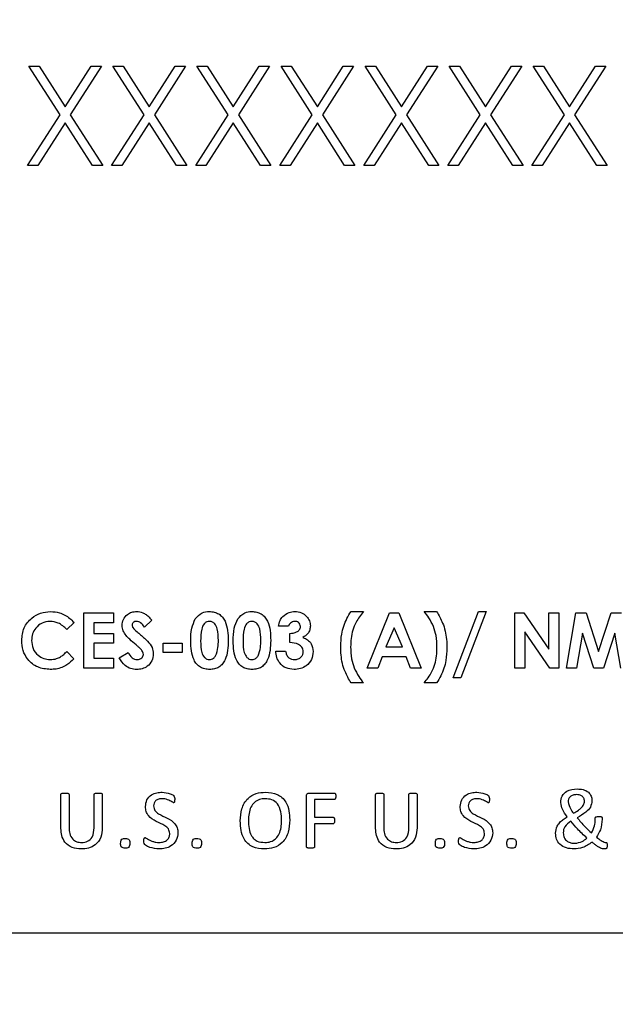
# Model space of a CAD drawing. Header units: inches. Extents: x 0.6 to 33.8, y 0 to 21.7.
# Tile 52 of 210: x 11.458 to 11.598, y 16.411 to 16.643. Entities that reach past the tile are written whole.
import ezdxf

# ---------------------------------------------------------------- set-up
doc = ezdxf.new("R2010")
doc.units = ezdxf.units.IN
doc.header["$MEASUREMENT"] = 0
doc.layers.add('FORMAT', color=7, linetype='Continuous')
doc.styles.add('SLDTEXTSTYLE3', font='TXT', dxfattribs={"width": 0.75})
doc.dimstyles.new('SLDDIMSTYLE0', dxfattribs={"dimtxt": 0.125, "dimasz": 0.13, "dimexe": 0, "dimexo": 0.0625, "dimgap": 0.03125, "dimtad": 0, "dimtih": 1, "dimtoh": 1, "dimdec": 1, "dimlfac": 4, "dimrnd": 1e-09, "dimzin": 12, "dimdsep": 46, "dimtxsty": 'SLDTEXTSTYLE3', "dimsah": 1, "dimcen": 0.09, "dimadec": 0, "dimazin": 3, "dimtfac": 1, "dimtdec": 1, "dimtofl": 0, "dimtmove": 0, "dimatfit": 3, "dimfxl": 1, "dimfrac": 2, "dimtolj": 1, "dimtzin": 12, "dimarcsym": 0})

# ---------------------------------------------------------------- blocks, each defined once
blk = doc.blocks.new('_D_1')
at = {"layer": 'FORMAT'}
for p, q in [((6.14175, 17.34011), (2.54818, 17.34011)), ((2.67318, 17.34011), (2.67318, 11.07473)), ((2.48846, 11.04934), (2.45037, 11.04934)), ((2.45037, 11.04934), (2.45037, 10.85091)), ((2.8579, 11.04934), (2.89599, 11.04934)), ((2.89599, 11.04934), (2.89599, 10.85091)), ((2.45037, 10.85091), (2.48846, 10.85091)), ((2.89599, 10.85091), (2.8579, 10.85091)), ((2.67318, 4.39851), (2.67318, 10.66388)), ((13.15451, 4.39851), (2.54818, 4.39851))]:
    blk.add_line(p, q, dxfattribs=at)
for points in [[(2.67318, 17.34011), (2.65318, 17.21011), (2.69318, 17.21011)], [(2.67318, 4.39851), (2.69318, 4.52851), (2.65318, 4.52851)]]:
    blk.add_solid(points, dxfattribs=at)
at = {"layer": 'FORMAT', "char_height": 0.125, "attachment_point": 1, "style": 'SLDTEXTSTYLE3'}
for s, insert in [('1315', (2.48846, 11.01204)), ('51.8', (2.51155, 10.82502))]:
    blk.add_mtext(s, dxfattribs=dict(at, insert=insert))

msp = doc.modelspace()

# ---------------------------------------------------------------- linework, layer by layer
at = {"color": 7, "linetype": 'Continuous'}
for p, q in [((11.45969, 16.63214), (11.46212, 16.63214)), ((11.46704, 16.62066), (11.45969, 16.63214)), ((11.46212, 16.63214), (11.46825, 16.62256)), ((11.46825, 16.62256), (11.47439, 16.63214)), ((11.47682, 16.63214), (11.46947, 16.62066)), ((11.47439, 16.63214), (11.47682, 16.63214)), ((11.47952, 16.63214), (11.48195, 16.63214)), ((11.48687, 16.62066), (11.47952, 16.63214)), ((11.48195, 16.63214), (11.48808, 16.62256)), ((11.48808, 16.62256), (11.49422, 16.63214)), ((11.49665, 16.63214), (11.4893, 16.62066)), ((11.49422, 16.63214), (11.49665, 16.63214)), ((11.49935, 16.63214), (11.50178, 16.63214)), ((11.5067, 16.62066), (11.49935, 16.63214)), ((11.50178, 16.63214), (11.50792, 16.62256)), ((11.50792, 16.62256), (11.51405, 16.63214)), ((11.51648, 16.63214), (11.50913, 16.62066)), ((11.51405, 16.63214), (11.51648, 16.63214)), ((11.52654, 16.62066), (11.51918, 16.63214)), ((11.51918, 16.63214), (11.52161, 16.63214)), ((11.52161, 16.63214), (11.52775, 16.62256)), ((11.52775, 16.62256), (11.53388, 16.63214)), ((11.53631, 16.63214), (11.52896, 16.62066)), ((11.53388, 16.63214), (11.53631, 16.63214)), ((11.53902, 16.63214), (11.54144, 16.63214)), ((11.54637, 16.62066), (11.53902, 16.63214)), ((11.54144, 16.63214), (11.54758, 16.62256)), ((11.54758, 16.62256), (11.55372, 16.63214)), ((11.55614, 16.63214), (11.5488, 16.62066)), ((11.55372, 16.63214), (11.55614, 16.63214)), ((11.55885, 16.63214), (11.56127, 16.63214)), ((11.5662, 16.62066), (11.55885, 16.63214)), ((11.56127, 16.63214), (11.56741, 16.62256)), ((11.56741, 16.62256), (11.57355, 16.63214)), ((11.57597, 16.63214), (11.56863, 16.62066)), ((11.57355, 16.63214), (11.57597, 16.63214)), ((11.57868, 16.63214), (11.58111, 16.63214)), ((11.58603, 16.62066), (11.57868, 16.63214)), ((11.58111, 16.63214), (11.58724, 16.62256)), ((11.58724, 16.62256), (11.59338, 16.63214)), ((11.59581, 16.63214), (11.58846, 16.62066)), ((11.59338, 16.63214), (11.59581, 16.63214)), ((11.45939, 16.60871), (11.46704, 16.62066)), ((11.46947, 16.62066), (11.47712, 16.60871)), ((11.47922, 16.60871), (11.48687, 16.62066)), ((11.4893, 16.62066), (11.49695, 16.60871)), ((11.49905, 16.60871), (11.5067, 16.62066)), ((11.50913, 16.62066), (11.51678, 16.60871)), ((11.51888, 16.60871), (11.52654, 16.62066)), ((11.52896, 16.62066), (11.53661, 16.60871)), ((11.53871, 16.60871), (11.54637, 16.62066)), ((11.5488, 16.62066), (11.55644, 16.60871)), ((11.55855, 16.60871), (11.5662, 16.62066)), ((11.56863, 16.62066), (11.57628, 16.60871)), ((11.57838, 16.60871), (11.58603, 16.62066)), ((11.58846, 16.62066), (11.59611, 16.60871)), ((11.46825, 16.61876), (11.46182, 16.60871)), ((11.47469, 16.60871), (11.46825, 16.61876)), ((11.48808, 16.61876), (11.48165, 16.60871)), ((11.49452, 16.60871), (11.48808, 16.61876)), ((11.50792, 16.61876), (11.50148, 16.60871)), ((11.51435, 16.60871), (11.50792, 16.61876)), ((11.52775, 16.61876), (11.52131, 16.60871)), ((11.53418, 16.60871), (11.52775, 16.61876)), ((11.54758, 16.61876), (11.54114, 16.60871)), ((11.55402, 16.60871), (11.54758, 16.61876)), ((11.56741, 16.61876), (11.56097, 16.60871)), ((11.57385, 16.60871), (11.56741, 16.61876)), ((11.58724, 16.61876), (11.58081, 16.60871)), ((11.59368, 16.60871), (11.58724, 16.61876)), ((11.46182, 16.60871), (11.45939, 16.60871)), ((11.47712, 16.60871), (11.47469, 16.60871)), ((11.48165, 16.60871), (11.47922, 16.60871)), ((11.49695, 16.60871), (11.49452, 16.60871)), ((11.50148, 16.60871), (11.49905, 16.60871)), ((11.51678, 16.60871), (11.51435, 16.60871)), ((11.52131, 16.60871), (11.51888, 16.60871)), ((11.53661, 16.60871), (11.53418, 16.60871)), ((11.54114, 16.60871), (11.53871, 16.60871)), ((11.55644, 16.60871), (11.55402, 16.60871)), ((11.56097, 16.60871), (11.55855, 16.60871)), ((11.57628, 16.60871), (11.57385, 16.60871)), ((11.58081, 16.60871), (11.57838, 16.60871)), ((11.59611, 16.60871), (11.59368, 16.60871)), ((11.47268, 16.50313), (11.47969, 16.50313)), ((11.47268, 16.49011), (11.47268, 16.50313)), ((11.47969, 16.50313), (11.47969, 16.50079)), ((11.5357, 16.50346), (11.53862, 16.50346)), ((11.53954, 16.49011), (11.5448, 16.50313)), ((11.5448, 16.50313), (11.54696, 16.50313)), ((11.54696, 16.50313), (11.55222, 16.49011)), ((11.55297, 16.50346), (11.55589, 16.50346)), ((11.55982, 16.48777), (11.56581, 16.50346)), ((11.56758, 16.50346), (11.56159, 16.48777)), ((11.56581, 16.50346), (11.56758, 16.50346)), ((11.57434, 16.50313), (11.57645, 16.50313)), ((11.57434, 16.49011), (11.57434, 16.50313)), ((11.57645, 16.50313), (11.58235, 16.49456)), ((11.58235, 16.50313), (11.58469, 16.50313)), ((11.58235, 16.49456), (11.58235, 16.50313)), ((11.58469, 16.50313), (11.58469, 16.49011)), ((11.58653, 16.49011), (11.58873, 16.50313)), ((11.58873, 16.50313), (11.59115, 16.50313)), ((11.59115, 16.50313), (11.59412, 16.49405)), ((11.59412, 16.49405), (11.59711, 16.50313)), ((11.59711, 16.50313), (11.59952, 16.50313)), ((11.47034, 16.50087), (11.46863, 16.49923)), ((11.47502, 16.50079), (11.47502, 16.49829)), ((11.47969, 16.50079), (11.47502, 16.50079)), ((11.4887, 16.50139), (11.48696, 16.49979)), ((11.47502, 16.49829), (11.47969, 16.49829)), ((11.47969, 16.49829), (11.47969, 16.49595)), ((11.52092, 16.49996), (11.51859, 16.49996)), ((11.52126, 16.49612), (11.52126, 16.49829)), ((11.54588, 16.49964), (11.54393, 16.49512)), ((11.54783, 16.49512), (11.54588, 16.49964)), ((11.57668, 16.49865), (11.57668, 16.49011)), ((11.58257, 16.49011), (11.57668, 16.49865)), ((11.59028, 16.49833), (11.5889, 16.49011)), ((11.59298, 16.49011), (11.59028, 16.49833)), ((11.59796, 16.49833), (11.59526, 16.49011)), ((11.59935, 16.49011), (11.59796, 16.49833)), ((11.47502, 16.49595), (11.47502, 16.49245)), ((11.47969, 16.49595), (11.47502, 16.49595)), ((11.49138, 16.49595), (11.49588, 16.49595)), ((11.49138, 16.49378), (11.49138, 16.49595)), ((11.49588, 16.49595), (11.49588, 16.49378)), ((11.46863, 16.49401), (11.47029, 16.49226)), ((11.48103, 16.49255), (11.48308, 16.49378)), ((11.49588, 16.49378), (11.49138, 16.49378)), ((11.51792, 16.49412), (11.52025, 16.49412)), ((11.54393, 16.49512), (11.54783, 16.49512)), ((11.47502, 16.49245), (11.47969, 16.49245)), ((11.47969, 16.49245), (11.47969, 16.49011)), ((11.54304, 16.49278), (11.54203, 16.49011)), ((11.54871, 16.49278), (11.54304, 16.49278)), ((11.54973, 16.49011), (11.54871, 16.49278)), ((11.47969, 16.49011), (11.47268, 16.49011)), ((11.54203, 16.49011), (11.53954, 16.49011)), ((11.55222, 16.49011), (11.54973, 16.49011)), ((11.57668, 16.49011), (11.57434, 16.49011)), ((11.58469, 16.49011), (11.58257, 16.49011)), ((11.5889, 16.49011), (11.58653, 16.49011)), ((11.59526, 16.49011), (11.59298, 16.49011)), ((11.53862, 16.4866), (11.5357, 16.4866)), ((11.55589, 16.4866), (11.55297, 16.4866)), ((11.56159, 16.48777), (11.55982, 16.48777)), ((11.46725, 16.45227), (11.46725, 16.46031)), ((11.46916, 16.46031), (11.46916, 16.45252)), ((11.4751, 16.45243), (11.4751, 16.46031)), ((11.47701, 16.46031), (11.47701, 16.4524)), ((11.52519, 16.44793), (11.52519, 16.45993)), ((11.52584, 16.46063), (11.53174, 16.46063)), ((11.53175, 16.4591), (11.52711, 16.4591)), ((11.52711, 16.4591), (11.52711, 16.45489)), ((11.5415, 16.45227), (11.5415, 16.46031)), ((11.54342, 16.46031), (11.54342, 16.45252)), ((11.54936, 16.45243), (11.54936, 16.46031)), ((11.55127, 16.46031), (11.55127, 16.4524)), ((11.52711, 16.45489), (11.53149, 16.45489)), ((11.59333, 16.45432), (11.59333, 16.4547)), ((11.59495, 16.45469), (11.59495, 16.45443)), ((11.53149, 16.45335), (11.52711, 16.45335)), ((11.52711, 16.45335), (11.52711, 16.44793)), ((11.37066, 16.42761), (11.91566, 16.42761))]:
    msp.add_line(p, q, dxfattribs=at)
for points, knots in [([(11.45799, 16.49664), (11.45809, 16.49765), (11.4583, 16.49967), (11.46015, 16.50192), (11.46242, 16.50323), (11.464, 16.50339), (11.46479, 16.50346)], [0, 0, 0, 0, 0.279811, 0.559029, 0.779559, 1, 1, 1, 1]), ([(11.46479, 16.50346), (11.4655, 16.5034), (11.46669, 16.5033), (11.46821, 16.50264), (11.46938, 16.50189), (11.47002, 16.50121), (11.47034, 16.50087)], [0, 0, 0, 0, 0.339461, 0.559666, 0.77983, 1, 1, 1, 1]), ([(11.48169, 16.50016), (11.48175, 16.50066), (11.48188, 16.50165), (11.48282, 16.50273), (11.48394, 16.50337), (11.48472, 16.50343), (11.48511, 16.50346)], [0, 0, 0, 0, 0.27939, 0.559145, 0.77945, 1, 1, 1, 1]), ([(11.48511, 16.50346), (11.4856, 16.50341), (11.48641, 16.50332), (11.48738, 16.50274), (11.48808, 16.50211), (11.4885, 16.50163), (11.4887, 16.50139)], [0, 0, 0, 0, 0.338975, 0.559087, 0.779482, 1, 1, 1, 1]), ([(11.49896, 16.50169), (11.49945, 16.50226), (11.50035, 16.50329), (11.50168, 16.50341), (11.50227, 16.50346)], [0, 0, 0, 0, 0.558689, 1, 1, 1, 1]), ([(11.50227, 16.50346), (11.50266, 16.50344), (11.50343, 16.50339), (11.50451, 16.50293), (11.50539, 16.50216), (11.50661, 16.50016), (11.50668, 16.49819), (11.50673, 16.49662)], [0, 0, 0, 0, 0.125414, 0.250643, 0.375848, 0.501286, 1, 1, 1, 1]), ([(11.50897, 16.50169), (11.50947, 16.50226), (11.51036, 16.50329), (11.5117, 16.50341), (11.51229, 16.50346)], [0, 0, 0, 0, 0.558689, 1, 1, 1, 1]), ([(11.51229, 16.50346), (11.51267, 16.50344), (11.51345, 16.50339), (11.51453, 16.50293), (11.51541, 16.50216), (11.51663, 16.50016), (11.5167, 16.49819), (11.51675, 16.49662)], [0, 0, 0, 0, 0.125414, 0.250643, 0.375848, 0.501286, 1, 1, 1, 1]), ([(11.51958, 16.50225), (11.52005, 16.50265), (11.5209, 16.50335), (11.52198, 16.50343), (11.52246, 16.50346)], [0, 0, 0, 0, 0.558864, 1, 1, 1, 1]), ([(11.52246, 16.50346), (11.52298, 16.50341), (11.52402, 16.50331), (11.52521, 16.5024), (11.52598, 16.50128), (11.52606, 16.50046), (11.5261, 16.50005)], [0, 0, 0, 0, 0.279898, 0.559568, 0.779842, 1, 1, 1, 1]), ([(11.53328, 16.49517), (11.53331, 16.49617), (11.53337, 16.49781), (11.53393, 16.50003), (11.53469, 16.50182), (11.53536, 16.50292), (11.5357, 16.50346)], [0, 0, 0, 0, 0.339918, 0.559885, 0.779911, 1, 1, 1, 1]), ([(11.53862, 16.50346), (11.53799, 16.50264), (11.53695, 16.50129), (11.53608, 16.49907), (11.53568, 16.49711), (11.53563, 16.49577), (11.53561, 16.4951)], [0, 0, 0, 0, 0.339641, 0.559693, 0.779802, 1, 1, 1, 1]), ([(11.55515, 16.4999), (11.55481, 16.50061), (11.55421, 16.50187), (11.55335, 16.50298), (11.55297, 16.50346)], [0, 0, 0, 0, 0.559694, 1, 1, 1, 1]), ([(11.55589, 16.50346), (11.5564, 16.50257), (11.55725, 16.50111), (11.55796, 16.49886), (11.55827, 16.49689), (11.5583, 16.49556), (11.55832, 16.4949)], [0, 0, 0, 0, 0.339917, 0.559867, 0.779889, 1, 1, 1, 1]), ([(11.46469, 16.50113), (11.46404, 16.50105), (11.46273, 16.5009), (11.4613, 16.49967), (11.46045, 16.49819), (11.46037, 16.49716), (11.46033, 16.49665)], [0, 0, 0, 0, 0.279531, 0.559156, 0.779443, 1, 1, 1, 1]), ([(11.46863, 16.49923), (11.468, 16.49982), (11.46688, 16.50087), (11.46536, 16.50105), (11.46469, 16.50113)], [0, 0, 0, 0, 0.560031, 1, 1, 1, 1]), ([(11.48508, 16.50113), (11.48494, 16.50112), (11.48466, 16.5011), (11.48432, 16.50089), (11.48408, 16.50061), (11.48405, 16.50039), (11.48403, 16.50027)], [0, 0, 0, 0, 0.28032, 0.560119, 0.780527, 1, 1, 1, 1]), ([(11.48696, 16.49979), (11.48669, 16.50015), (11.48631, 16.50065), (11.48561, 16.50107), (11.48526, 16.50111), (11.48508, 16.50113)], [0, 0, 0, 0, 0.5598, 0.780117, 1, 1, 1, 1]), ([(11.49789, 16.49649), (11.49789, 16.49751), (11.49791, 16.49932), (11.49864, 16.50097), (11.49896, 16.50169)], [0, 0, 0, 0, 0.561096, 1, 1, 1, 1]), ([(11.50233, 16.50113), (11.50209, 16.5011), (11.50162, 16.50105), (11.50083, 16.50045), (11.50025, 16.49883), (11.50023, 16.49741), (11.50022, 16.49647)], [0, 0, 0, 0, 0.124897, 0.249662, 0.498629, 1, 1, 1, 1]), ([(11.5044, 16.49662), (11.50439, 16.49754), (11.50438, 16.49892), (11.50374, 16.50042), (11.50302, 16.50104), (11.50256, 16.5011), (11.50233, 16.50113)], [0, 0, 0, 0, 0.501448, 0.750378, 0.875297, 1, 1, 1, 1]), ([(11.5079, 16.49649), (11.50791, 16.49751), (11.50793, 16.49932), (11.50865, 16.50097), (11.50897, 16.50169)], [0, 0, 0, 0, 0.561096, 1, 1, 1, 1]), ([(11.51234, 16.50113), (11.51211, 16.5011), (11.51163, 16.50105), (11.51084, 16.50045), (11.51026, 16.49883), (11.51025, 16.49741), (11.51024, 16.49647)], [0, 0, 0, 0, 0.124897, 0.249662, 0.498629, 1, 1, 1, 1]), ([(11.51441, 16.49662), (11.51441, 16.49754), (11.5144, 16.49892), (11.51375, 16.50042), (11.51303, 16.50104), (11.51257, 16.5011), (11.51234, 16.50113)], [0, 0, 0, 0, 0.5014483, 0.750378, 0.8752968, 1, 1, 1, 1]), ([(11.51859, 16.49996), (11.51867, 16.50043), (11.51883, 16.50128), (11.51935, 16.50196), (11.51958, 16.50225)], [0, 0, 0, 0, 0.560124, 1, 1, 1, 1]), ([(11.52245, 16.50113), (11.52225, 16.50111), (11.52187, 16.50107), (11.52127, 16.50068), (11.52105, 16.50023), (11.52092, 16.49996)], [0, 0, 0, 0, 0.2807863, 0.5618217, 1, 1, 1, 1]), ([(11.52376, 16.4999), (11.52374, 16.50009), (11.5237, 16.50047), (11.52333, 16.50088), (11.52289, 16.5011), (11.52259, 16.50112), (11.52245, 16.50113)], [0, 0, 0, 0, 0.279483, 0.558999, 0.779295, 1, 1, 1, 1]), ([(11.48497, 16.49559), (11.48447, 16.49602), (11.48365, 16.49673), (11.4826, 16.4978), (11.48186, 16.49889), (11.48175, 16.49974), (11.48169, 16.50016)], [0, 0, 0, 0, 0.340684, 0.561072, 0.780814, 1, 1, 1, 1]), ([(11.48403, 16.50027), (11.48404, 16.50015), (11.48407, 16.49992), (11.48419, 16.49973), (11.48425, 16.49965)], [0, 0, 0, 0, 0.559238, 1, 1, 1, 1]), ([(11.48425, 16.49965), (11.48456, 16.49932), (11.48513, 16.49874), (11.48574, 16.49821), (11.48602, 16.49797)], [0, 0, 0, 0, 0.559767, 1, 1, 1, 1]), ([(11.52126, 16.49829), (11.52181, 16.49833), (11.52265, 16.4984), (11.52344, 16.49901), (11.52372, 16.49949), (11.52375, 16.49976), (11.52376, 16.4999)], [0, 0, 0, 0, 0.500023, 0.749447, 0.874817, 1, 1, 1, 1]), ([(11.5261, 16.50005), (11.52607, 16.49973), (11.52601, 16.4991), (11.52547, 16.49806), (11.52478, 16.4976), (11.52436, 16.49732)], [0, 0, 0, 0, 0.280577, 0.561016, 1, 1, 1, 1]), ([(11.55598, 16.49497), (11.55595, 16.49591), (11.5559, 16.49759), (11.55538, 16.49919), (11.55515, 16.4999)], [0, 0, 0, 0, 0.560046, 1, 1, 1, 1]), ([(11.46475, 16.48978), (11.46373, 16.48988), (11.4617, 16.49008), (11.45943, 16.49193), (11.45816, 16.49425), (11.45805, 16.49585), (11.45799, 16.49664)], [0, 0, 0, 0, 0.279829, 0.559129, 0.779366, 1, 1, 1, 1]), ([(11.46033, 16.49665), (11.46039, 16.49598), (11.46051, 16.49465), (11.46167, 16.49312), (11.46318, 16.49225), (11.46422, 16.49216), (11.46474, 16.49211)], [0, 0, 0, 0, 0.280046, 0.55923, 0.779527, 1, 1, 1, 1]), ([(11.48602, 16.49797), (11.48633, 16.4977), (11.48691, 16.49721), (11.48745, 16.4967), (11.48769, 16.49647)], [0, 0, 0, 0, 0.560045, 1, 1, 1, 1]), ([(11.48769, 16.49647), (11.48812, 16.49598), (11.48887, 16.49512), (11.48899, 16.49398), (11.48904, 16.49348)], [0, 0, 0, 0, 0.560209, 1, 1, 1, 1]), ([(11.50234, 16.48978), (11.50196, 16.4898), (11.50119, 16.48984), (11.50011, 16.49027), (11.49924, 16.49103), (11.498, 16.49298), (11.49794, 16.49493), (11.49789, 16.49649)], [0, 0, 0, 0, 0.1254733, 0.2507361, 0.3759945, 0.5014447, 1, 1, 1, 1]), ([(11.50022, 16.49647), (11.50023, 16.49556), (11.50024, 16.49421), (11.50092, 16.49275), (11.50165, 16.49219), (11.5021, 16.49214), (11.50233, 16.49211)], [0, 0, 0, 0, 0.501409, 0.750151, 0.875083, 1, 1, 1, 1]), ([(11.50673, 16.49662), (11.50668, 16.49505), (11.50661, 16.49309), (11.50543, 16.49109), (11.50458, 16.49029), (11.50349, 16.48984), (11.50272, 16.4898), (11.50234, 16.48978)], [0, 0, 0, 0, 0.498809, 0.624259, 0.74943, 0.874575, 1, 1, 1, 1]), ([(11.50375, 16.49301), (11.50398, 16.49366), (11.50439, 16.49483), (11.50439, 16.49607), (11.5044, 16.49662)], [0, 0, 0, 0, 0.558417, 1, 1, 1, 1]), ([(11.51235, 16.48978), (11.51197, 16.4898), (11.51121, 16.48984), (11.51013, 16.49027), (11.50926, 16.49103), (11.50802, 16.49298), (11.50795, 16.49493), (11.5079, 16.49649)], [0, 0, 0, 0, 0.1254733, 0.2507361, 0.3759945, 0.5014447, 1, 1, 1, 1]), ([(11.51024, 16.49647), (11.51024, 16.49556), (11.51025, 16.49421), (11.51094, 16.49275), (11.51167, 16.49219), (11.51212, 16.49214), (11.51234, 16.49211)], [0, 0, 0, 0, 0.501409, 0.750151, 0.875083, 1, 1, 1, 1]), ([(11.51675, 16.49662), (11.51669, 16.49505), (11.51662, 16.49309), (11.51544, 16.49109), (11.51459, 16.49029), (11.51351, 16.48984), (11.51274, 16.4898), (11.51235, 16.48978)], [0, 0, 0, 0, 0.498809, 0.624259, 0.74943, 0.874575, 1, 1, 1, 1]), ([(11.51377, 16.49301), (11.514, 16.49366), (11.51441, 16.49483), (11.51441, 16.49607), (11.51441, 16.49662)], [0, 0, 0, 0, 0.558417, 1, 1, 1, 1]), ([(11.52443, 16.49401), (11.52441, 16.49419), (11.52438, 16.49455), (11.52404, 16.49518), (11.52305, 16.49598), (11.52197, 16.49607), (11.52126, 16.49612)], [0, 0, 0, 0, 0.125515, 0.250976, 0.500907, 1, 1, 1, 1]), ([(11.52436, 16.49732), (11.52474, 16.49716), (11.5255, 16.49685), (11.52653, 16.49571), (11.52668, 16.49464), (11.52677, 16.49399)], [0, 0, 0, 0, 0.2810579, 0.5617837, 1, 1, 1, 1]), ([(11.46474, 16.49211), (11.46525, 16.49215), (11.46608, 16.49222), (11.46714, 16.49273), (11.46793, 16.49332), (11.46839, 16.49378), (11.46863, 16.49401)], [0, 0, 0, 0, 0.339413, 0.559372, 0.779616, 1, 1, 1, 1]), ([(11.48308, 16.49378), (11.48337, 16.49333), (11.48376, 16.4927), (11.48459, 16.49218), (11.48501, 16.49214), (11.48521, 16.49211)], [0, 0, 0, 0, 0.559407, 0.779869, 1, 1, 1, 1]), ([(11.4867, 16.49335), (11.48668, 16.49351), (11.48664, 16.49384), (11.48634, 16.49431), (11.48593, 16.49474), (11.48546, 16.49518), (11.48514, 16.49545), (11.48497, 16.49559)], [0, 0, 0, 0, 0.169483, 0.339295, 0.559405, 0.7797, 1, 1, 1, 1]), ([(11.48904, 16.49348), (11.48898, 16.49292), (11.48885, 16.49178), (11.48778, 16.49053), (11.48646, 16.48987), (11.48557, 16.48981), (11.48513, 16.48978)], [0, 0, 0, 0, 0.27962, 0.558958, 0.779223, 1, 1, 1, 1]), ([(11.52225, 16.48978), (11.52161, 16.48984), (11.52032, 16.48996), (11.51887, 16.49114), (11.51809, 16.49261), (11.51798, 16.49362), (11.51792, 16.49412)], [0, 0, 0, 0, 0.279836, 0.558867, 0.779159, 1, 1, 1, 1]), ([(11.52025, 16.49412), (11.52032, 16.49382), (11.52044, 16.49323), (11.52096, 16.49253), (11.52167, 16.49216), (11.52214, 16.49213), (11.52238, 16.49211)], [0, 0, 0, 0, 0.280478, 0.559285, 0.77945, 1, 1, 1, 1]), ([(11.52677, 16.49399), (11.52668, 16.49335), (11.52652, 16.49205), (11.52527, 16.49066), (11.52377, 16.48988), (11.52276, 16.48981), (11.52225, 16.48978)], [0, 0, 0, 0, 0.279288, 0.558901, 0.779272, 1, 1, 1, 1]), ([(11.52238, 16.49211), (11.52267, 16.49214), (11.52326, 16.49219), (11.52394, 16.49269), (11.52436, 16.49333), (11.52441, 16.49379), (11.52443, 16.49401)], [0, 0, 0, 0, 0.280064, 0.559769, 0.77991, 1, 1, 1, 1]), ([(11.5357, 16.4866), (11.53519, 16.48749), (11.53434, 16.48896), (11.53362, 16.49121), (11.53332, 16.49318), (11.53329, 16.49451), (11.53328, 16.49517)], [0, 0, 0, 0, 0.3399168, 0.5598679, 0.7798905, 1, 1, 1, 1]), ([(11.53561, 16.4951), (11.53564, 16.49416), (11.5357, 16.49247), (11.53621, 16.49087), (11.53644, 16.49016)], [0, 0, 0, 0, 0.560043, 1, 1, 1, 1]), ([(11.55297, 16.4866), (11.55361, 16.48742), (11.55465, 16.48878), (11.55551, 16.491), (11.55592, 16.49296), (11.55596, 16.4943), (11.55598, 16.49497)], [0, 0, 0, 0, 0.3396359, 0.5596947, 0.7798041, 1, 1, 1, 1]), ([(11.55832, 16.4949), (11.55828, 16.4939), (11.55822, 16.49226), (11.55766, 16.49004), (11.55691, 16.48825), (11.55623, 16.48715), (11.55589, 16.4866)], [0, 0, 0, 0, 0.339923, 0.559885, 0.779902, 1, 1, 1, 1]), ([(11.47029, 16.49226), (11.46977, 16.49178), (11.46891, 16.49098), (11.46747, 16.4902), (11.46613, 16.48983), (11.46521, 16.4898), (11.46475, 16.48978)], [0, 0, 0, 0, 0.340043, 0.5599746, 0.7799161, 1, 1, 1, 1]), ([(11.48513, 16.48978), (11.48464, 16.48981), (11.48366, 16.48989), (11.48208, 16.49078), (11.48142, 16.49188), (11.48103, 16.49255)], [0, 0, 0, 0, 0.28046, 0.560399, 1, 1, 1, 1]), ([(11.48521, 16.49211), (11.48542, 16.49213), (11.48582, 16.49216), (11.48629, 16.49247), (11.48664, 16.49287), (11.48668, 16.49319), (11.4867, 16.49335)], [0, 0, 0, 0, 0.280345, 0.5601946, 0.7804347, 1, 1, 1, 1]), ([(11.50233, 16.49211), (11.50249, 16.49213), (11.50282, 16.49215), (11.50336, 16.49244), (11.5036, 16.49279), (11.50375, 16.49301)], [0, 0, 0, 0, 0.2802665, 0.5604448, 1, 1, 1, 1]), ([(11.51234, 16.49211), (11.51251, 16.49213), (11.51284, 16.49215), (11.51337, 16.49244), (11.51362, 16.49279), (11.51377, 16.49301)], [0, 0, 0, 0, 0.280266, 0.560445, 1, 1, 1, 1]), ([(11.53644, 16.49016), (11.53678, 16.48946), (11.53738, 16.48819), (11.53824, 16.48709), (11.53862, 16.4866)], [0, 0, 0, 0, 0.5596913, 1, 1, 1, 1]), ([(11.58517, 16.45836), (11.58523, 16.4589), (11.58534, 16.45997), (11.58681, 16.4614), (11.5882, 16.46152), (11.58906, 16.46159)], [0, 0, 0, 0, 0.280578, 0.560159, 1, 1, 1, 1]), ([(11.58906, 16.46159), (11.58953, 16.46157), (11.59047, 16.46152), (11.5917, 16.46096), (11.59244, 16.45993), (11.5925, 16.45919), (11.59254, 16.45882)], [0, 0, 0, 0, 0.281074, 0.560489, 0.779838, 1, 1, 1, 1]), ([(11.46725, 16.46031), (11.46725, 16.46036), (11.46726, 16.46043), (11.46733, 16.46049), (11.46746, 16.46056), (11.46775, 16.46061), (11.46803, 16.46062), (11.46821, 16.46063)], [0, 0, 0, 0, 0.1241684, 0.1868028, 0.249518, 0.4996555, 1, 1, 1, 1]), ([(11.46821, 16.46063), (11.46839, 16.46062), (11.46866, 16.46061), (11.46896, 16.46056), (11.46908, 16.46049), (11.46915, 16.46043), (11.46916, 16.46036), (11.46916, 16.46031)], [0, 0, 0, 0, 0.500443, 0.750603, 0.813116, 0.875861, 1, 1, 1, 1]), ([(11.4751, 16.46031), (11.47511, 16.46036), (11.47512, 16.46043), (11.47518, 16.46049), (11.47531, 16.46056), (11.4756, 16.46061), (11.47588, 16.46062), (11.47606, 16.46063)], [0, 0, 0, 0, 0.124166, 0.1868, 0.249513, 0.499632, 1, 1, 1, 1]), ([(11.47606, 16.46063), (11.47624, 16.46062), (11.47651, 16.46061), (11.47683, 16.46055), (11.47697, 16.46046), (11.47701, 16.46038), (11.47701, 16.46033), (11.47701, 16.46031)], [0, 0, 0, 0, 0.5003443, 0.7504079, 0.8748034, 0.9372707, 1, 1, 1, 1]), ([(11.4872, 16.45741), (11.48726, 16.45796), (11.48739, 16.45906), (11.48851, 16.46022), (11.48983, 16.46074), (11.49069, 16.4608), (11.49112, 16.46082)], [0, 0, 0, 0, 0.27945, 0.558191, 0.778879, 1, 1, 1, 1]), ([(11.49116, 16.45929), (11.49088, 16.45927), (11.49032, 16.45924), (11.4896, 16.45886), (11.48918, 16.45824), (11.48914, 16.4578), (11.48911, 16.45757)], [0, 0, 0, 0, 0.280395, 0.559888, 0.779724, 1, 1, 1, 1]), ([(11.49112, 16.46082), (11.49174, 16.46074), (11.49268, 16.46061), (11.49378, 16.46018), (11.49411, 16.4596), (11.4941, 16.45928), (11.49409, 16.45911)], [0, 0, 0, 0, 0.500836, 0.751614, 0.874259, 1, 1, 1, 1]), ([(11.49383, 16.45833), (11.49355, 16.45849), (11.49308, 16.45874), (11.49241, 16.45907), (11.4918, 16.45926), (11.49137, 16.45928), (11.49116, 16.45929)], [0, 0, 0, 0, 0.338966, 0.559416, 0.779717, 1, 1, 1, 1]), ([(11.49409, 16.45911), (11.49409, 16.45897), (11.49408, 16.45874), (11.49404, 16.45848), (11.49396, 16.45838), (11.49389, 16.45834), (11.49385, 16.45833), (11.49383, 16.45833)], [0, 0, 0, 0, 0.500259, 0.75028, 0.875028, 0.937113, 1, 1, 1, 1]), ([(11.50957, 16.45405), (11.50962, 16.45501), (11.50974, 16.45692), (11.51109, 16.45936), (11.51328, 16.46067), (11.51479, 16.46077), (11.51554, 16.46082)], [0, 0, 0, 0, 0.280854, 0.559699, 0.77945, 1, 1, 1, 1]), ([(11.51544, 16.45929), (11.51498, 16.45926), (11.51406, 16.4592), (11.51285, 16.45846), (11.51164, 16.45683), (11.51155, 16.45526), (11.51148, 16.45416)], [0, 0, 0, 0, 0.187207, 0.37388, 0.560798, 1, 1, 1, 1]), ([(11.51933, 16.45414), (11.5193, 16.45483), (11.51925, 16.4562), (11.51855, 16.45805), (11.51707, 16.45918), (11.51598, 16.45925), (11.51544, 16.45929)], [0, 0, 0, 0, 0.281331, 0.560759, 0.779821, 1, 1, 1, 1]), ([(11.51554, 16.46082), (11.51648, 16.46075), (11.51835, 16.4606), (11.52039, 16.45874), (11.52115, 16.45645), (11.52121, 16.455), (11.52125, 16.45427)], [0, 0, 0, 0, 0.280125, 0.557975, 0.778648, 1, 1, 1, 1]), ([(11.52519, 16.45993), (11.52519, 16.46003), (11.5252, 16.46024), (11.52537, 16.46048), (11.5256, 16.46061), (11.52576, 16.46062), (11.52584, 16.46063)], [0, 0, 0, 0, 0.280388, 0.558174, 0.779181, 1, 1, 1, 1]), ([(11.53174, 16.46063), (11.53178, 16.46063), (11.53186, 16.46062), (11.53198, 16.46051), (11.53208, 16.46025), (11.53208, 16.46001), (11.53208, 16.45985)], [0, 0, 0, 0, 0.124016, 0.249321, 0.499116, 1, 1, 1, 1]), ([(11.53208, 16.45985), (11.53208, 16.4597), (11.53208, 16.45947), (11.53198, 16.45922), (11.53187, 16.45912), (11.53179, 16.45911), (11.53175, 16.4591)], [0, 0, 0, 0, 0.500832, 0.750207, 0.875249, 1, 1, 1, 1]), ([(11.5415, 16.46031), (11.54151, 16.46036), (11.54152, 16.46043), (11.54159, 16.46049), (11.54171, 16.46056), (11.54201, 16.46061), (11.54228, 16.46062), (11.54247, 16.46063)], [0, 0, 0, 0, 0.124168, 0.186803, 0.249518, 0.499656, 1, 1, 1, 1]), ([(11.54247, 16.46063), (11.54265, 16.46062), (11.54292, 16.46061), (11.54322, 16.46056), (11.54334, 16.46049), (11.5434, 16.46043), (11.54341, 16.46036), (11.54342, 16.46031)], [0, 0, 0, 0, 0.500443, 0.750603, 0.813116, 0.875861, 1, 1, 1, 1]), ([(11.54936, 16.46031), (11.54936, 16.46036), (11.54937, 16.46043), (11.54944, 16.46049), (11.54956, 16.46056), (11.54986, 16.46061), (11.55014, 16.46062), (11.55032, 16.46063)], [0, 0, 0, 0, 0.124166, 0.1868, 0.249513, 0.499632, 1, 1, 1, 1]), ([(11.55032, 16.46063), (11.5505, 16.46062), (11.55077, 16.46061), (11.55109, 16.46055), (11.55122, 16.46046), (11.55127, 16.46038), (11.55127, 16.46033), (11.55127, 16.46031)], [0, 0, 0, 0, 0.500344, 0.750408, 0.874803, 0.937271, 1, 1, 1, 1]), ([(11.56146, 16.45741), (11.56152, 16.45796), (11.56164, 16.45906), (11.56277, 16.46022), (11.56409, 16.46074), (11.56495, 16.4608), (11.56538, 16.46082)], [0, 0, 0, 0, 0.27945, 0.558191, 0.778879, 1, 1, 1, 1]), ([(11.56542, 16.45929), (11.56514, 16.45927), (11.56458, 16.45924), (11.56386, 16.45886), (11.56344, 16.45824), (11.56339, 16.4578), (11.56337, 16.45757)], [0, 0, 0, 0, 0.280395, 0.559888, 0.779724, 1, 1, 1, 1]), ([(11.56538, 16.46082), (11.566, 16.46074), (11.56694, 16.46061), (11.56803, 16.46018), (11.56837, 16.4596), (11.56836, 16.45928), (11.56835, 16.45911)], [0, 0, 0, 0, 0.500836, 0.751614, 0.874259, 1, 1, 1, 1]), ([(11.56809, 16.45833), (11.5678, 16.45849), (11.56733, 16.45874), (11.56666, 16.45907), (11.56605, 16.45926), (11.56563, 16.45928), (11.56542, 16.45929)], [0, 0, 0, 0, 0.338966, 0.559416, 0.779717, 1, 1, 1, 1]), ([(11.56835, 16.45911), (11.56835, 16.45897), (11.56834, 16.45874), (11.56829, 16.45848), (11.56821, 16.45838), (11.56815, 16.45834), (11.56811, 16.45833), (11.56809, 16.45833)], [0, 0, 0, 0, 0.500259, 0.7502802, 0.8750279, 0.9371127, 1, 1, 1, 1]), ([(11.5889, 16.46025), (11.58863, 16.46023), (11.58807, 16.4602), (11.58738, 16.4598), (11.58699, 16.45918), (11.58695, 16.45875), (11.58693, 16.45853)], [0, 0, 0, 0, 0.280381, 0.559775, 0.779639, 1, 1, 1, 1]), ([(11.58817, 16.45584), (11.58856, 16.45607), (11.58922, 16.45646), (11.59004, 16.45712), (11.59065, 16.45781), (11.59074, 16.45841), (11.59078, 16.45871)], [0, 0, 0, 0, 0.34092, 0.561385, 0.781186, 1, 1, 1, 1]), ([(11.59078, 16.45871), (11.59075, 16.45896), (11.59068, 16.45948), (11.58997, 16.46016), (11.58931, 16.46021), (11.5889, 16.46025)], [0, 0, 0, 0, 0.280431, 0.560334, 1, 1, 1, 1]), ([(11.59254, 16.45882), (11.59246, 16.45829), (11.59232, 16.45723), (11.59091, 16.45588), (11.58975, 16.4552), (11.58905, 16.45479)], [0, 0, 0, 0, 0.278265, 0.558263, 1, 1, 1, 1]), ([(11.49294, 16.45107), (11.49288, 16.45145), (11.49274, 16.45222), (11.49145, 16.45318), (11.48971, 16.45385), (11.48805, 16.4549), (11.48728, 16.45626), (11.48723, 16.45703), (11.4872, 16.45741)], [0, 0, 0, 0, 0.123574, 0.248604, 0.499972, 0.749538, 0.874738, 1, 1, 1, 1]), ([(11.48911, 16.45757), (11.48918, 16.45719), (11.48932, 16.45643), (11.49061, 16.45547), (11.49232, 16.45478), (11.494, 16.45376), (11.49478, 16.45241), (11.49483, 16.45164), (11.49486, 16.45126)], [0, 0, 0, 0, 0.123608, 0.248647, 0.499997, 0.749632, 0.874764, 1, 1, 1, 1]), ([(11.5672, 16.45107), (11.56713, 16.45145), (11.567, 16.45222), (11.56571, 16.45318), (11.56397, 16.45385), (11.56231, 16.4549), (11.56153, 16.45626), (11.56148, 16.45703), (11.56146, 16.45741)], [0, 0, 0, 0, 0.123574, 0.248604, 0.499972, 0.749538, 0.874738, 1, 1, 1, 1]), ([(11.56337, 16.45757), (11.56344, 16.45719), (11.56358, 16.45643), (11.56486, 16.45547), (11.56658, 16.45478), (11.56825, 16.45376), (11.56904, 16.45241), (11.56909, 16.45164), (11.56912, 16.45126)], [0, 0, 0, 0, 0.123608, 0.248647, 0.499997, 0.749632, 0.874764, 1, 1, 1, 1]), ([(11.58668, 16.45503), (11.58625, 16.45559), (11.58549, 16.45659), (11.58527, 16.45782), (11.58517, 16.45836)], [0, 0, 0, 0, 0.561964, 1, 1, 1, 1]), ([(11.58693, 16.45853), (11.58707, 16.45798), (11.58732, 16.45701), (11.58791, 16.45619), (11.58817, 16.45584)], [0, 0, 0, 0, 0.557258, 1, 1, 1, 1]), ([(11.51528, 16.44742), (11.51433, 16.44749), (11.51245, 16.44762), (11.5098, 16.45008), (11.50965, 16.45254), (11.50957, 16.45405)], [0, 0, 0, 0, 0.281158, 0.559865, 1, 1, 1, 1]), ([(11.51148, 16.45416), (11.51154, 16.45288), (11.51161, 16.45128), (11.51276, 16.44979), (11.51379, 16.44907), (11.51474, 16.449), (11.51537, 16.44895)], [0, 0, 0, 0, 0.498647, 0.624268, 0.749909, 1, 1, 1, 1]), ([(11.52125, 16.45427), (11.52119, 16.4533), (11.52108, 16.45138), (11.51976, 16.44891), (11.51756, 16.44758), (11.51604, 16.44747), (11.51528, 16.44742)], [0, 0, 0, 0, 0.280876, 0.559828, 0.779497, 1, 1, 1, 1]), ([(11.51537, 16.44895), (11.51583, 16.44898), (11.51676, 16.44904), (11.51798, 16.44978), (11.51917, 16.45145), (11.51927, 16.45303), (11.51933, 16.45414)], [0, 0, 0, 0, 0.187217, 0.373858, 0.560702, 1, 1, 1, 1]), ([(11.53149, 16.45489), (11.53153, 16.45488), (11.5316, 16.45487), (11.53172, 16.45477), (11.53182, 16.45451), (11.53182, 16.45428), (11.53182, 16.45413)], [0, 0, 0, 0, 0.124241, 0.249413, 0.498778, 1, 1, 1, 1]), ([(11.53182, 16.45413), (11.53182, 16.45397), (11.53182, 16.45374), (11.53171, 16.45349), (11.5316, 16.45338), (11.53153, 16.45336), (11.53149, 16.45335)], [0, 0, 0, 0, 0.500996, 0.750374, 0.87581, 1, 1, 1, 1]), ([(11.58396, 16.45113), (11.58403, 16.4517), (11.58414, 16.45264), (11.58493, 16.4537), (11.58576, 16.45443), (11.58637, 16.45483), (11.58668, 16.45503)], [0, 0, 0, 0, 0.338443, 0.558716, 0.779277, 1, 1, 1, 1]), ([(11.58905, 16.45479), (11.58964, 16.45409), (11.59071, 16.45284), (11.59191, 16.45171), (11.59244, 16.45121)], [0, 0, 0, 0, 0.559945, 1, 1, 1, 1]), ([(11.59244, 16.45121), (11.59272, 16.45176), (11.59323, 16.45274), (11.5933, 16.45383), (11.59333, 16.45432)], [0, 0, 0, 0, 0.559348, 1, 1, 1, 1]), ([(11.59333, 16.4547), (11.59333, 16.45474), (11.59333, 16.45482), (11.5934, 16.45494), (11.5935, 16.45501), (11.59375, 16.45508), (11.59396, 16.45508), (11.59412, 16.45508)], [0, 0, 0, 0, 0.125346, 0.249323, 0.374207, 0.499528, 1, 1, 1, 1]), ([(11.59495, 16.45443), (11.59488, 16.45358), (11.59474, 16.45207), (11.59397, 16.45078), (11.59363, 16.45021)], [0, 0, 0, 0, 0.5597345, 1, 1, 1, 1]), ([(11.59412, 16.45508), (11.5943, 16.45508), (11.59452, 16.45509), (11.59478, 16.45502), (11.59489, 16.45495), (11.59495, 16.45482), (11.59495, 16.45473), (11.59495, 16.45469)], [0, 0, 0, 0, 0.500506, 0.625816, 0.750129, 0.874796, 1, 1, 1, 1]), ([(11.47203, 16.44742), (11.4713, 16.44748), (11.46986, 16.44759), (11.46815, 16.44885), (11.46735, 16.45056), (11.46728, 16.4517), (11.46725, 16.45227)], [0, 0, 0, 0, 0.2803341, 0.5588801, 0.779092, 1, 1, 1, 1]), ([(11.46916, 16.45252), (11.46919, 16.45203), (11.46924, 16.45104), (11.46987, 16.44977), (11.47097, 16.44904), (11.47175, 16.44898), (11.47214, 16.44895)], [0, 0, 0, 0, 0.280994, 0.560064, 0.779607, 1, 1, 1, 1]), ([(11.47701, 16.4524), (11.47695, 16.45165), (11.47683, 16.45015), (11.47556, 16.44837), (11.47379, 16.44752), (11.47261, 16.44745), (11.47203, 16.44742)], [0, 0, 0, 0, 0.280283, 0.558975, 0.779112, 1, 1, 1, 1]), ([(11.47214, 16.44895), (11.47263, 16.44899), (11.47361, 16.44908), (11.47494, 16.45038), (11.47504, 16.45165), (11.4751, 16.45243)], [0, 0, 0, 0, 0.280855, 0.560011, 1, 1, 1, 1]), ([(11.54628, 16.44742), (11.54556, 16.44748), (11.54411, 16.44759), (11.54241, 16.44885), (11.5416, 16.45056), (11.54154, 16.4517), (11.5415, 16.45227)], [0, 0, 0, 0, 0.280334, 0.55888, 0.779092, 1, 1, 1, 1]), ([(11.54342, 16.45252), (11.54344, 16.45203), (11.54349, 16.45104), (11.54413, 16.44977), (11.54523, 16.44904), (11.546, 16.44898), (11.54639, 16.44895)], [0, 0, 0, 0, 0.280994, 0.560064, 0.779607, 1, 1, 1, 1]), ([(11.55127, 16.4524), (11.55121, 16.45165), (11.55109, 16.45015), (11.54982, 16.44837), (11.54804, 16.44752), (11.54687, 16.44745), (11.54628, 16.44742)], [0, 0, 0, 0, 0.280283, 0.5589748, 0.779112, 1, 1, 1, 1]), ([(11.54639, 16.44895), (11.54688, 16.44899), (11.54786, 16.44908), (11.5492, 16.45038), (11.5493, 16.45165), (11.54936, 16.45243)], [0, 0, 0, 0, 0.280855, 0.560011, 1, 1, 1, 1]), ([(11.58754, 16.45396), (11.58703, 16.45357), (11.58632, 16.45303), (11.58582, 16.45199), (11.58578, 16.4515), (11.58576, 16.45125)], [0, 0, 0, 0, 0.559064, 0.779464, 1, 1, 1, 1]), ([(11.59135, 16.45), (11.59059, 16.4507), (11.58925, 16.45194), (11.58806, 16.45334), (11.58754, 16.45396)], [0, 0, 0, 0, 0.560005, 1, 1, 1, 1]), ([(11.48134, 16.44874), (11.48134, 16.44892), (11.48135, 16.44927), (11.48157, 16.44976), (11.48203, 16.4499), (11.4823, 16.4499), (11.48244, 16.44991)], [0, 0, 0, 0, 0.28186, 0.557819, 0.778268, 1, 1, 1, 1]), ([(11.48244, 16.44991), (11.48261, 16.44991), (11.48296, 16.4499), (11.48352, 16.44953), (11.48352, 16.44906), (11.48351, 16.44877)], [0, 0, 0, 0, 0.28272, 0.558961, 1, 1, 1, 1]), ([(11.48682, 16.44929), (11.48682, 16.44945), (11.48683, 16.44969), (11.48689, 16.44997), (11.48701, 16.45009), (11.48709, 16.4501), (11.48713, 16.4501)], [0, 0, 0, 0, 0.501015, 0.750532, 0.875316, 1, 1, 1, 1]), ([(11.48713, 16.4501), (11.48748, 16.4499), (11.48806, 16.44957), (11.4889, 16.4492), (11.48965, 16.44898), (11.49018, 16.44896), (11.49044, 16.44895)], [0, 0, 0, 0, 0.338837, 0.559331, 0.779602, 1, 1, 1, 1]), ([(11.49486, 16.45126), (11.49479, 16.45064), (11.49464, 16.4494), (11.49336, 16.44811), (11.49187, 16.44751), (11.4909, 16.44745), (11.49041, 16.44742)], [0, 0, 0, 0, 0.279275, 0.558211, 0.778904, 1, 1, 1, 1]), ([(11.49044, 16.44895), (11.49078, 16.44898), (11.49147, 16.44903), (11.49235, 16.4495), (11.49287, 16.45025), (11.49292, 16.4508), (11.49294, 16.45107)], [0, 0, 0, 0, 0.280693, 0.560131, 0.779787, 1, 1, 1, 1]), ([(11.49823, 16.44874), (11.49823, 16.44892), (11.49824, 16.44927), (11.49846, 16.44976), (11.49892, 16.4499), (11.49919, 16.4499), (11.49933, 16.44991)], [0, 0, 0, 0, 0.28186, 0.557819, 0.778268, 1, 1, 1, 1]), ([(11.49933, 16.44991), (11.4995, 16.44991), (11.49985, 16.4499), (11.50041, 16.44953), (11.50041, 16.44906), (11.5004, 16.44877)], [0, 0, 0, 0, 0.28272, 0.558961, 1, 1, 1, 1]), ([(11.5556, 16.44874), (11.5556, 16.44892), (11.55561, 16.44927), (11.55583, 16.44976), (11.55629, 16.4499), (11.55656, 16.4499), (11.5567, 16.44991)], [0, 0, 0, 0, 0.2818605, 0.5578186, 0.7782684, 1, 1, 1, 1]), ([(11.5567, 16.44991), (11.55687, 16.44991), (11.55721, 16.4499), (11.55778, 16.44953), (11.55777, 16.44906), (11.55777, 16.44877)], [0, 0, 0, 0, 0.28272, 0.558961, 1, 1, 1, 1]), ([(11.56107, 16.44929), (11.56108, 16.44945), (11.56108, 16.44969), (11.56115, 16.44997), (11.56127, 16.45009), (11.56135, 16.4501), (11.56139, 16.4501)], [0, 0, 0, 0, 0.501015, 0.750532, 0.875316, 1, 1, 1, 1]), ([(11.56139, 16.4501), (11.56174, 16.4499), (11.56231, 16.44957), (11.56315, 16.4492), (11.56391, 16.44898), (11.56443, 16.44896), (11.56469, 16.44895)], [0, 0, 0, 0, 0.3388366, 0.5593306, 0.779602, 1, 1, 1, 1]), ([(11.56912, 16.45126), (11.56904, 16.45064), (11.56889, 16.4494), (11.56761, 16.44811), (11.56613, 16.44751), (11.56516, 16.44745), (11.56467, 16.44742)], [0, 0, 0, 0, 0.279275, 0.558211, 0.778904, 1, 1, 1, 1]), ([(11.56469, 16.44895), (11.56504, 16.44898), (11.56573, 16.44903), (11.56661, 16.4495), (11.56713, 16.45025), (11.56718, 16.4508), (11.5672, 16.45107)], [0, 0, 0, 0, 0.280693, 0.560131, 0.779787, 1, 1, 1, 1]), ([(11.57249, 16.44874), (11.57249, 16.44892), (11.57249, 16.44927), (11.57271, 16.44976), (11.57317, 16.4499), (11.57345, 16.4499), (11.57359, 16.44991)], [0, 0, 0, 0, 0.2818605, 0.5578186, 0.7782684, 1, 1, 1, 1]), ([(11.57359, 16.44991), (11.57376, 16.44991), (11.5741, 16.4499), (11.57467, 16.44953), (11.57466, 16.44906), (11.57466, 16.44877)], [0, 0, 0, 0, 0.28272, 0.558961, 1, 1, 1, 1]), ([(11.5883, 16.44742), (11.5877, 16.44746), (11.5865, 16.44755), (11.58498, 16.44838), (11.58408, 16.4497), (11.584, 16.45065), (11.58396, 16.45113)], [0, 0, 0, 0, 0.280772, 0.559982, 0.779735, 1, 1, 1, 1]), ([(11.58576, 16.45125), (11.5858, 16.45085), (11.58588, 16.45007), (11.58664, 16.4492), (11.58759, 16.44881), (11.5882, 16.44877), (11.58851, 16.44876)], [0, 0, 0, 0, 0.279829, 0.55843, 0.778924, 1, 1, 1, 1]), ([(11.58851, 16.44876), (11.58911, 16.44885), (11.59017, 16.449), (11.59099, 16.44969), (11.59135, 16.45)], [0, 0, 0, 0, 0.558626, 1, 1, 1, 1]), ([(11.59363, 16.45021), (11.59398, 16.44992), (11.5946, 16.44942), (11.59533, 16.44909), (11.59565, 16.44895)], [0, 0, 0, 0, 0.562686, 1, 1, 1, 1]), ([(11.48241, 16.44761), (11.48224, 16.44761), (11.4819, 16.44761), (11.48133, 16.44798), (11.48134, 16.44845), (11.48134, 16.44874)], [0, 0, 0, 0, 0.2826, 0.558886, 1, 1, 1, 1]), ([(11.48351, 16.44877), (11.48351, 16.4486), (11.4835, 16.44825), (11.48329, 16.44776), (11.48282, 16.44762), (11.48255, 16.44761), (11.48241, 16.44761)], [0, 0, 0, 0, 0.28175, 0.55812, 0.778433, 1, 1, 1, 1]), ([(11.49041, 16.44742), (11.48967, 16.4475), (11.48856, 16.44762), (11.48734, 16.44813), (11.48681, 16.44872), (11.48682, 16.4491), (11.48682, 16.44929)], [0, 0, 0, 0, 0.500529, 0.751318, 0.874529, 1, 1, 1, 1]), ([(11.4993, 16.44761), (11.49913, 16.44761), (11.49879, 16.44761), (11.49822, 16.44798), (11.49822, 16.44845), (11.49823, 16.44874)], [0, 0, 0, 0, 0.2826, 0.558886, 1, 1, 1, 1]), ([(11.5004, 16.44877), (11.5004, 16.4486), (11.50039, 16.44825), (11.50017, 16.44776), (11.49971, 16.44762), (11.49944, 16.44761), (11.4993, 16.44761)], [0, 0, 0, 0, 0.28175, 0.55812, 0.778433, 1, 1, 1, 1]), ([(11.52615, 16.44761), (11.52597, 16.44762), (11.52569, 16.44763), (11.52538, 16.44768), (11.52522, 16.44779), (11.5252, 16.44788), (11.52519, 16.44793)], [0, 0, 0, 0, 0.5008105, 0.7509695, 0.8757261, 1, 1, 1, 1]), ([(11.52711, 16.44793), (11.5271, 16.44789), (11.52708, 16.44779), (11.52692, 16.44768), (11.5266, 16.44763), (11.52633, 16.44762), (11.52615, 16.44761)], [0, 0, 0, 0, 0.124447, 0.2488634, 0.499233, 1, 1, 1, 1]), ([(11.55667, 16.44761), (11.5565, 16.44761), (11.55615, 16.44761), (11.55559, 16.44798), (11.55559, 16.44845), (11.5556, 16.44874)], [0, 0, 0, 0, 0.2826, 0.558886, 1, 1, 1, 1]), ([(11.55777, 16.44877), (11.55777, 16.4486), (11.55776, 16.44825), (11.55754, 16.44776), (11.55708, 16.44762), (11.55681, 16.44761), (11.55667, 16.44761)], [0, 0, 0, 0, 0.28175, 0.55812, 0.778433, 1, 1, 1, 1]), ([(11.56467, 16.44742), (11.56393, 16.4475), (11.56281, 16.44762), (11.56159, 16.44813), (11.56107, 16.44872), (11.56107, 16.4491), (11.56107, 16.44929)], [0, 0, 0, 0, 0.5005292, 0.7513184, 0.8745288, 1, 1, 1, 1]), ([(11.57356, 16.44761), (11.57338, 16.44761), (11.57304, 16.44761), (11.57247, 16.44798), (11.57248, 16.44845), (11.57249, 16.44874)], [0, 0, 0, 0, 0.2826, 0.558886, 1, 1, 1, 1]), ([(11.57466, 16.44877), (11.57466, 16.4486), (11.57465, 16.44825), (11.57443, 16.44776), (11.57397, 16.44762), (11.5737, 16.44761), (11.57356, 16.44761)], [0, 0, 0, 0, 0.28175, 0.55812, 0.778433, 1, 1, 1, 1]), ([(11.59256, 16.44903), (11.59184, 16.44852), (11.59055, 16.4476), (11.58899, 16.44747), (11.5883, 16.44742)], [0, 0, 0, 0, 0.559637, 1, 1, 1, 1]), ([(11.59533, 16.44742), (11.59497, 16.44751), (11.59438, 16.44765), (11.59368, 16.44815), (11.59311, 16.44857), (11.59274, 16.44888), (11.59256, 16.44903)], [0, 0, 0, 0, 0.3376641, 0.5584345, 0.7792056, 1, 1, 1, 1]), ([(11.5961, 16.44836), (11.5961, 16.44822), (11.59609, 16.44798), (11.59609, 16.44764), (11.59588, 16.44749), (11.59564, 16.44743), (11.59545, 16.44742), (11.59533, 16.44742)], [0, 0, 0, 0, 0.281137, 0.500243, 0.623714, 0.749026, 1, 1, 1, 1]), ([(11.59565, 16.44895), (11.59573, 16.44896), (11.59582, 16.44897), (11.59594, 16.44896), (11.59601, 16.44892), (11.59611, 16.44872), (11.59611, 16.44852), (11.5961, 16.44836)], [0, 0, 0, 0, 0.250851, 0.312981, 0.375972, 0.500403, 1, 1, 1, 1])]:
    msp.add_open_spline(points, degree=3, knots=knots, dxfattribs=at)

# ---------------------------------------------------------------- dimensions: what is measured, and where the dimension line sits
at = {"layer": 'FORMAT'}
dim = msp.add_linear_dim(base=(2.67318, 17.34011), p1=(13.20451, 4.39851), p2=(6.19175, 17.34011), angle=90, dimstyle='SLDDIMSTYLE0', dxfattribs=at)
dim.commit()
dim.dimension.update_dxf_attribs({"geometry": '_D_1', "text_midpoint": (2.67318, 10.86931), "dimtype": 160})

doc.saveas('drawing.dxf')
